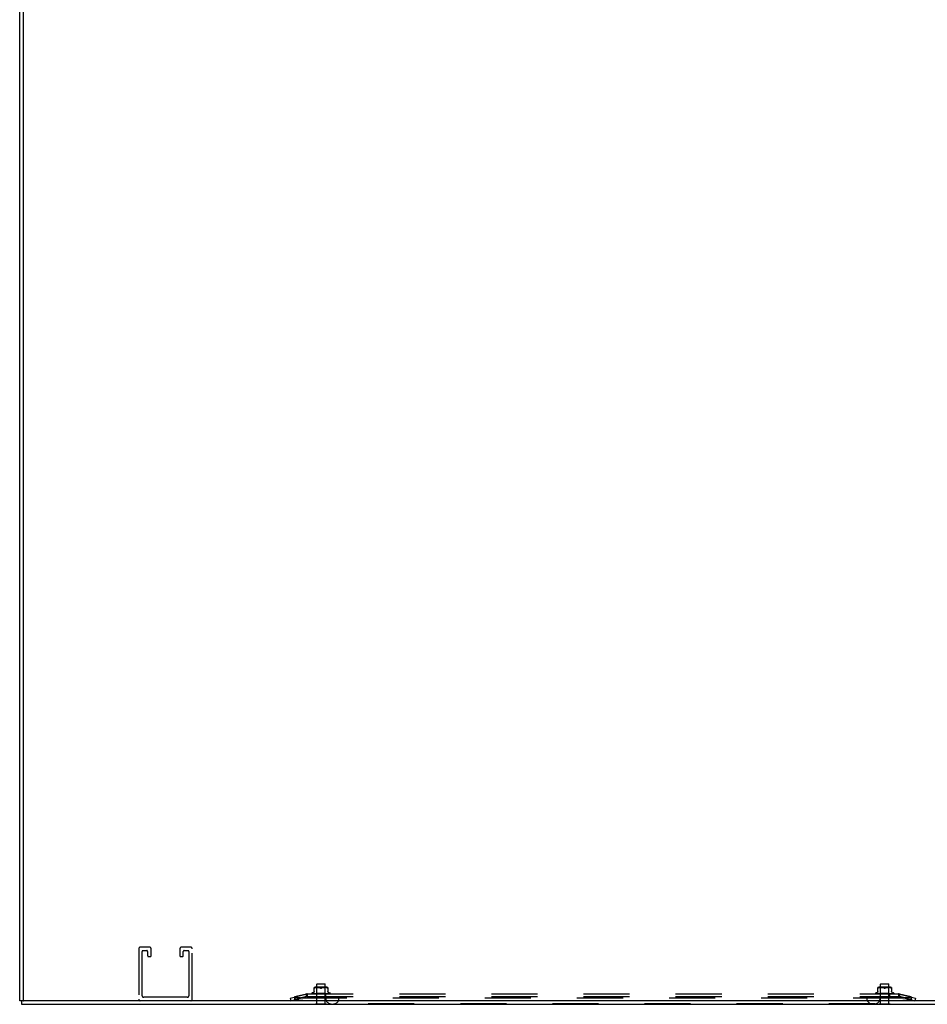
# Model space of a CAD drawing. Header units: inches. Extents: x 0 to 254, y 0 to 165.
# Tile 66 of 78: x 179 to 206, y 44 to 74. Entities that reach past the tile are written whole.
import ezdxf

# ---------------------------------------------------------------- set-up
doc = ezdxf.new("R2010")
doc.units = ezdxf.units.IN
doc.header["$LTSCALE"] = 13.988161
doc.header["$MEASUREMENT"] = 0
doc.linetypes.add('HIDDEN', pattern=[0.2, 0.1, -0.1])
doc.layers.get('0').update_dxf_attribs({"linetype": 'CONTINUOUS'})
doc.layers.add('DEFAULT_2', color=8, linetype='HIDDEN')

msp = doc.modelspace()

# ---------------------------------------------------------------- linework, layer by layer
at = {"color": 3, "linetype": 'Continuous'}
for p, q in [((178.535, 43.858), (178.535, 122.39)), ((178.639, 122.375), (178.639, 43.873)), ((178.587, 43.754), (249.349, 43.754)), ((249.282, 43.858), (178.654, 43.858))]:
    msp.add_line(p, q, dxfattribs=at)
at = {"color": 7, "linetype": 'Continuous'}
for p, q in [((178.639, 43.858), (178.535, 43.858)), ((178.587, 43.858), (178.587, 43.754)), ((178.642, 43.858), (178.654, 43.858)), ((179.367, 43.75), (179.367, 43.754)), ((179.367, 43.75), (179.704, 43.75)), ((179.704, 43.75), (179.704, 43.754)), ((187.521, 43.75), (187.521, 43.754)), ((187.521, 43.75), (187.858, 43.75)), ((187.858, 43.75), (187.858, 43.754)), ((204.646, 43.75), (204.646, 43.754)), ((204.646, 43.75), (204.983, 43.75)), ((204.983, 43.75), (204.983, 43.754))]:
    msp.add_line(p, q, dxfattribs=at)
at = {"color": 3, "linetype": 'Continuous'}
msp.add_arc((178.654, 43.873), 0.015, 180, 270, dxfattribs=at)
at = {"layer": 'DEFAULT_2', "color": 8, "linetype": 'HIDDEN'}
for p, q in [((182.481, 45.483), (182.198, 45.483)), ((183.731, 45.483), (183.448, 45.483)), ((182.152, 45.437), (182.152, 43.904)), ((182.256, 44.008), (182.256, 45.356)), ((182.279, 45.379), (182.4, 45.379)), ((182.423, 45.356), (182.423, 45.225)), ((182.446, 45.202), (182.504, 45.202)), ((182.527, 45.225), (182.527, 45.437)), ((183.402, 45.437), (183.402, 45.225)), ((183.425, 45.202), (183.483, 45.202)), ((183.506, 45.225), (183.506, 45.356)), ((183.529, 45.379), (183.65, 45.379)), ((183.673, 45.356), (183.673, 44.008)), ((183.777, 43.904), (183.777, 45.437)), ((187.481, 44.13), (187.481, 44.259)), ((187.513, 44.25), (187.504, 44.247)), ((187.869, 44.265), (187.51, 44.265)), ((187.522, 44.253), (187.513, 44.25)), ((187.532, 44.255), (187.522, 44.253)), ((187.541, 44.256), (187.532, 44.255)), ((187.551, 44.257), (187.541, 44.256)), ((187.564, 44.245), (187.544, 44.265)), ((187.56, 44.258), (187.551, 44.257)), ((187.568, 44.259), (187.559, 44.258)), ((187.575, 44.375), (187.565, 44.365)), ((187.813, 44.365), (187.565, 44.365)), ((187.565, 43.768), (187.565, 44.365)), ((187.577, 44.259), (187.568, 44.259)), ((187.575, 44.375), (187.803, 44.375)), ((187.585, 44.259), (187.576, 44.259)), ((187.593, 44.259), (187.585, 44.259)), ((187.602, 44.259), (187.593, 44.259)), ((187.611, 44.258), (187.602, 44.259)), ((187.62, 44.257), (187.611, 44.258)), ((187.629, 44.256), (187.62, 44.257)), ((187.639, 44.255), (187.629, 44.256)), ((187.648, 44.253), (187.638, 44.255)), ((187.657, 44.25), (187.648, 44.253)), ((187.721, 44.25), (187.712, 44.247)), ((187.731, 44.253), (187.721, 44.25)), ((187.74, 44.255), (187.731, 44.253)), ((187.749, 44.256), (187.74, 44.255)), ((187.759, 44.257), (187.749, 44.256)), ((187.768, 44.258), (187.759, 44.257)), ((187.777, 44.259), (187.768, 44.258)), ((187.785, 44.259), (187.777, 44.259)), ((187.794, 44.259), (187.785, 44.259)), ((187.802, 44.259), (187.794, 44.259)), ((187.81, 44.259), (187.802, 44.259)), ((187.803, 44.375), (187.813, 44.365)), ((187.819, 44.258), (187.81, 44.259)), ((187.813, 43.768), (187.813, 44.365)), ((187.814, 44.245), (187.834, 44.265)), ((187.828, 44.257), (187.819, 44.258)), ((187.837, 44.256), (187.828, 44.257)), ((187.847, 44.255), (187.837, 44.256)), ((187.856, 44.253), (187.847, 44.255)), ((187.866, 44.25), (187.856, 44.253)), ((187.875, 44.247), (187.866, 44.25)), ((187.898, 44.259), (187.898, 44.13)), ((204.606, 44.13), (204.606, 44.259)), ((204.638, 44.25), (204.629, 44.247)), ((204.994, 44.265), (204.635, 44.265)), ((204.647, 44.253), (204.638, 44.25)), ((204.657, 44.255), (204.647, 44.253)), ((204.666, 44.256), (204.657, 44.255)), ((204.676, 44.257), (204.666, 44.256)), ((204.689, 44.245), (204.669, 44.265)), ((204.685, 44.258), (204.676, 44.257)), ((204.693, 44.259), (204.684, 44.258)), ((204.7, 44.375), (204.69, 44.365)), ((204.938, 44.365), (204.69, 44.365)), ((204.69, 43.768), (204.69, 44.365)), ((204.702, 44.259), (204.693, 44.259)), ((204.7, 44.375), (204.928, 44.375)), ((204.71, 44.259), (204.701, 44.259)), ((204.718, 44.259), (204.71, 44.259)), ((204.727, 44.259), (204.718, 44.259)), ((204.736, 44.258), (204.727, 44.259)), ((204.745, 44.257), (204.736, 44.258)), ((204.754, 44.256), (204.745, 44.257)), ((204.764, 44.255), (204.754, 44.256)), ((204.773, 44.253), (204.763, 44.255)), ((204.782, 44.25), (204.773, 44.253)), ((204.846, 44.25), (204.837, 44.247)), ((204.856, 44.253), (204.846, 44.25)), ((204.865, 44.255), (204.856, 44.253)), ((204.874, 44.256), (204.865, 44.255)), ((204.884, 44.257), (204.874, 44.256)), ((204.893, 44.258), (204.884, 44.257)), ((204.902, 44.259), (204.893, 44.258)), ((204.91, 44.259), (204.902, 44.259)), ((204.919, 44.259), (204.91, 44.259)), ((204.927, 44.259), (204.919, 44.259)), ((204.935, 44.259), (204.927, 44.259)), ((204.928, 44.375), (204.938, 44.365)), ((204.944, 44.258), (204.935, 44.259)), ((204.938, 43.768), (204.938, 44.365)), ((204.939, 44.245), (204.959, 44.265)), ((204.953, 44.257), (204.944, 44.258)), ((204.962, 44.256), (204.953, 44.257)), ((204.972, 44.255), (204.962, 44.256)), ((204.981, 44.253), (204.972, 44.255)), ((204.991, 44.25), (204.981, 44.253)), ((205, 44.247), (204.991, 44.25)), ((205.023, 44.259), (205.023, 44.13)), ((183.627, 43.962), (182.302, 43.962)), ((186.752, 43.934), (187.232, 44.058)), ((186.771, 43.858), (187.252, 43.982)), ((187.244, 44.06), (186.884, 43.973)), ((187.244, 43.984), (186.884, 43.897)), ((186.884, 43.973), (186.884, 43.897)), ((186.884, 43.968), (186.904, 43.892)), ((187.232, 44.058), (187.252, 43.982)), ((187.272, 44.065), (187.244, 44.06)), ((187.244, 44.06), (187.244, 43.984)), ((187.272, 43.989), (187.244, 43.984)), ((187.272, 44.065), (187.252, 44.058)), ((187.252, 44.058), (187.252, 43.982)), ((187.272, 43.989), (187.252, 43.982)), ((187.272, 44.065), (187.272, 43.985)), ((187.272, 44.063), (205.232, 44.063)), ((187.272, 43.985), (205.232, 43.985)), ((187.408, 44.079), (187.408, 44.078)), ((187.413, 44.067), (187.413, 44.067)), ((187.461, 44.11), (187.419, 44.095)), ((187.548, 44.063), (187.421, 44.065)), ((187.435, 44.065), (187.434, 44.065)), ((187.556, 44.063), (187.435, 44.065)), ((187.437, 44.065), (187.437, 44.065)), ((187.556, 44.063), (187.437, 44.065)), ((187.458, 44.065), (187.458, 44.065)), ((187.458, 44.065), (187.463, 44.064)), ((187.568, 44.063), (187.458, 44.065)), ((187.458, 44.065), (187.458, 44.065)), ((187.462, 44.065), (187.461, 44.065)), ((187.569, 44.063), (187.462, 44.065)), ((187.49, 44.065), (187.49, 44.065)), ((187.585, 44.063), (187.49, 44.065)), ((187.586, 44.063), (187.494, 44.065)), ((187.504, 44.247), (187.495, 44.244)), ((187.5, 44.064), (187.508, 44.063)), ((187.508, 44.063), (187.514, 44.063)), ((187.529, 44.065), (187.541, 44.064)), ((187.606, 44.063), (187.529, 44.065)), ((187.529, 44.065), (187.529, 44.065)), ((187.606, 44.063), (187.534, 44.065)), ((187.541, 44.064), (187.553, 44.063)), ((187.545, 44.063), (187.546, 44.063)), ((187.546, 44.063), (187.564, 44.082)), ((187.546, 44.063), (187.548, 44.063)), ((187.548, 44.063), (187.548, 44.063)), ((187.548, 44.063), (187.548, 44.063)), ((187.549, 44.063), (187.549, 43.985)), ((187.552, 44.063), (187.556, 44.063)), ((187.553, 44.063), (187.556, 44.063)), ((187.556, 44.063), (187.556, 44.063)), ((187.559, 44.063), (187.556, 44.063)), ((187.556, 44.063), (187.556, 44.063)), ((187.563, 44.063), (187.568, 44.063)), ((187.689, 44.245), (187.564, 44.245)), ((187.564, 44.082), (187.564, 44.245)), ((187.814, 44.082), (187.564, 44.082)), ((187.568, 44.063), (187.569, 44.063)), ((187.569, 44.063), (187.568, 44.063)), ((187.573, 44.063), (187.569, 44.063)), ((187.63, 44.063), (187.573, 44.065)), ((187.573, 44.065), (187.574, 44.065)), ((187.574, 44.065), (187.603, 44.063)), ((187.63, 44.063), (187.579, 44.065)), ((187.579, 44.063), (187.585, 44.063)), ((187.585, 44.063), (187.586, 44.063)), ((187.586, 44.063), (187.585, 44.063)), ((187.591, 44.063), (187.586, 44.063)), ((187.598, 44.063), (187.606, 44.063)), ((187.613, 44.063), (187.606, 44.063)), ((187.606, 44.063), (187.606, 44.063)), ((187.606, 44.063), (187.606, 44.063)), ((187.621, 44.063), (187.629, 44.063)), ((187.655, 44.063), (187.622, 44.065)), ((187.622, 44.065), (187.622, 44.065)), ((187.622, 44.065), (187.652, 44.063)), ((187.656, 44.063), (187.628, 44.065)), ((187.63, 44.063), (187.629, 44.063)), ((187.638, 44.063), (187.63, 44.063)), ((187.63, 44.063), (187.63, 44.063)), ((187.646, 44.063), (187.655, 44.063)), ((187.656, 44.063), (187.655, 44.063)), ((187.655, 44.063), (187.656, 44.063)), ((187.664, 44.063), (187.656, 44.063)), ((187.675, 44.244), (187.666, 44.247)), ((187.673, 44.063), (187.682, 44.063)), ((187.684, 44.063), (187.683, 44.064)), ((187.692, 44.063), (187.683, 44.063)), ((187.684, 44.063), (187.684, 44.063)), ((187.684, 44.063), (187.684, 44.063)), ((187.686, 44.063), (187.685, 44.063)), ((187.814, 44.245), (187.689, 44.245)), ((187.731, 44.065), (187.701, 44.063)), ((187.704, 44.244), (187.712, 44.247)), ((187.724, 44.065), (187.709, 44.063)), ((187.719, 44.063), (187.71, 44.063)), ((187.728, 44.063), (187.736, 44.063)), ((187.775, 44.065), (187.736, 44.063)), ((187.781, 44.065), (187.736, 44.063)), ((187.736, 44.063), (187.736, 44.063)), ((187.745, 44.063), (187.736, 44.063)), ((187.736, 44.063), (187.736, 44.063)), ((187.781, 44.065), (187.751, 44.063)), ((187.753, 44.063), (187.761, 44.063)), ((187.823, 44.065), (187.761, 44.063)), ((187.828, 44.065), (187.761, 44.063)), ((187.769, 44.063), (187.761, 44.063)), ((187.761, 44.063), (187.761, 44.063)), ((187.761, 44.063), (187.761, 44.063)), ((187.761, 44.063), (187.761, 44.063)), ((187.777, 44.063), (187.783, 44.063)), ((187.781, 44.065), (187.781, 44.065)), ((187.865, 44.065), (187.783, 44.063)), ((187.87, 44.065), (187.783, 44.063)), ((187.79, 44.063), (187.783, 44.063)), ((187.783, 44.063), (187.783, 44.063)), ((187.783, 44.063), (187.783, 44.063)), ((187.797, 44.063), (187.802, 44.063)), ((187.8, 44.063), (187.811, 44.064)), ((187.902, 44.065), (187.802, 44.063)), ((187.905, 44.065), (187.802, 44.063)), ((187.808, 44.063), (187.802, 44.063)), ((187.802, 44.063), (187.802, 44.063)), ((187.802, 44.063), (187.802, 44.063)), ((187.811, 44.064), (187.828, 44.065)), ((187.813, 44.063), (187.817, 44.063)), ((187.814, 44.082), (187.814, 44.245)), ((187.833, 44.063), (187.814, 44.082)), ((187.93, 44.065), (187.817, 44.063)), ((187.933, 44.065), (187.817, 44.063)), ((187.821, 44.063), (187.817, 44.063)), ((187.817, 44.063), (187.817, 44.063)), ((187.817, 44.063), (187.817, 44.063)), ((187.825, 44.063), (187.827, 44.063)), ((187.95, 44.065), (187.827, 44.063)), ((187.952, 44.065), (187.827, 44.063)), ((187.827, 44.063), (187.827, 44.063)), ((187.83, 44.063), (187.827, 44.063)), ((187.827, 44.063), (187.827, 44.063)), ((187.828, 44.065), (187.828, 44.065)), ((187.83, 44.063), (187.83, 43.985)), ((187.961, 44.065), (187.832, 44.063)), ((187.832, 44.063), (187.832, 44.063)), ((187.832, 44.063), (187.832, 44.063)), ((187.833, 43.985), (187.833, 43.925)), ((187.844, 44.063), (187.851, 44.063)), ((187.851, 44.063), (187.859, 44.064)), ((187.859, 44.064), (187.87, 44.065)), ((187.87, 44.065), (187.87, 44.065)), ((187.875, 44.247), (187.883, 44.244)), ((187.883, 44.244), (187.886, 44.242)), ((187.892, 44.064), (187.899, 44.064)), ((187.896, 44.241), (187.897, 44.241)), ((187.899, 44.064), (187.905, 44.065)), ((187.901, 44.065), (187.902, 44.065)), ((187.905, 44.065), (187.905, 44.065)), ((187.917, 44.11), (187.96, 44.095)), ((187.933, 44.065), (187.933, 44.065)), ((187.97, 44.079), (187.97, 44.078)), ((188.233, 43.985), (188.233, 43.925)), ((204.271, 43.985), (204.271, 43.925)), ((204.533, 44.079), (204.533, 44.078)), ((204.538, 44.067), (204.538, 44.067)), ((204.586, 44.11), (204.544, 44.095)), ((204.673, 44.063), (204.546, 44.065)), ((204.56, 44.065), (204.559, 44.065)), ((204.681, 44.063), (204.56, 44.065)), ((204.681, 44.063), (204.562, 44.065)), ((204.562, 44.065), (204.562, 44.065)), ((204.693, 44.063), (204.583, 44.065)), ((204.583, 44.065), (204.583, 44.065)), ((204.583, 44.065), (204.583, 44.065)), ((204.583, 44.065), (204.588, 44.064)), ((204.587, 44.065), (204.586, 44.065)), ((204.694, 44.063), (204.587, 44.065)), ((204.71, 44.063), (204.615, 44.065)), ((204.615, 44.065), (204.615, 44.065)), ((204.711, 44.063), (204.619, 44.065)), ((204.629, 44.247), (204.62, 44.244)), ((204.625, 44.064), (204.633, 44.063)), ((204.633, 44.063), (204.639, 44.063)), ((204.731, 44.063), (204.654, 44.065)), ((204.654, 44.065), (204.654, 44.065)), ((204.731, 44.063), (204.659, 44.065)), ((204.67, 44.064), (204.681, 44.063)), ((204.67, 44.063), (204.671, 44.063)), ((204.671, 44.063), (204.689, 44.082)), ((204.671, 44.063), (204.673, 44.063)), ((204.671, 43.985), (204.671, 43.925)), ((204.673, 44.063), (204.673, 44.063)), ((204.673, 44.063), (204.673, 44.063)), ((204.674, 44.063), (204.674, 43.985)), ((204.677, 44.063), (204.681, 44.063)), ((204.681, 44.063), (204.681, 44.063)), ((204.681, 44.063), (204.681, 44.063)), ((204.684, 44.063), (204.681, 44.063)), ((204.688, 44.063), (204.693, 44.063)), ((204.939, 44.245), (204.689, 44.245)), ((204.689, 44.082), (204.689, 44.245)), ((204.939, 44.082), (204.689, 44.082)), ((204.694, 44.063), (204.693, 44.063)), ((204.693, 44.063), (204.694, 44.063)), ((204.698, 44.063), (204.694, 44.063)), ((204.755, 44.063), (204.698, 44.065)), ((204.698, 44.065), (204.699, 44.065)), ((204.699, 44.065), (204.728, 44.063)), ((204.755, 44.063), (204.704, 44.065)), ((204.704, 44.063), (204.71, 44.063)), ((204.711, 44.063), (204.71, 44.063)), ((204.71, 44.063), (204.711, 44.063)), ((204.716, 44.063), (204.711, 44.063)), ((204.723, 44.063), (204.731, 44.063)), ((204.731, 44.063), (204.731, 44.063)), ((204.731, 44.063), (204.731, 44.063)), ((204.738, 44.063), (204.731, 44.063)), ((204.746, 44.063), (204.754, 44.063)), ((204.78, 44.063), (204.747, 44.065)), ((204.747, 44.065), (204.747, 44.065)), ((204.747, 44.065), (204.777, 44.063)), ((204.781, 44.063), (204.753, 44.065)), ((204.755, 44.063), (204.754, 44.063)), ((204.755, 44.063), (204.755, 44.063)), ((204.763, 44.063), (204.755, 44.063)), ((204.771, 44.063), (204.78, 44.063)), ((204.781, 44.063), (204.78, 44.063)), ((204.78, 44.063), (204.781, 44.063)), ((204.789, 44.063), (204.781, 44.063)), ((204.8, 44.244), (204.791, 44.247)), ((204.798, 44.063), (204.807, 44.063)), ((204.809, 44.063), (204.808, 44.064)), ((204.817, 44.063), (204.808, 44.063)), ((204.809, 44.063), (204.809, 44.063)), ((204.809, 44.063), (204.809, 44.063)), ((204.811, 44.063), (204.81, 44.063)), ((204.856, 44.065), (204.826, 44.063)), ((204.829, 44.244), (204.837, 44.247)), ((204.849, 44.065), (204.834, 44.063)), ((204.844, 44.063), (204.835, 44.063)), ((204.853, 44.063), (204.861, 44.063)), ((204.9, 44.065), (204.861, 44.063)), ((204.906, 44.065), (204.861, 44.063)), ((204.861, 44.063), (204.861, 44.063)), ((204.861, 44.063), (204.861, 44.063)), ((204.87, 44.063), (204.861, 44.063)), ((204.906, 44.065), (204.876, 44.063)), ((204.878, 44.063), (204.886, 44.063)), ((204.948, 44.065), (204.886, 44.063)), ((204.953, 44.065), (204.886, 44.063)), ((204.886, 44.063), (204.886, 44.063)), ((204.886, 44.063), (204.886, 44.063)), ((204.886, 44.063), (204.886, 44.063)), ((204.894, 44.063), (204.886, 44.063)), ((204.902, 44.063), (204.908, 44.063)), ((204.906, 44.065), (204.906, 44.065)), ((204.99, 44.065), (204.908, 44.063)), ((204.995, 44.065), (204.908, 44.063)), ((204.908, 44.063), (204.908, 44.063)), ((204.908, 44.063), (204.908, 44.063)), ((204.915, 44.063), (204.908, 44.063)), ((204.922, 44.063), (204.927, 44.063)), ((204.925, 44.063), (204.936, 44.064)), ((205.027, 44.065), (204.927, 44.063)), ((205.03, 44.065), (204.927, 44.063)), ((204.927, 44.063), (204.927, 44.063)), ((204.927, 44.063), (204.927, 44.063)), ((204.933, 44.063), (204.927, 44.063)), ((204.936, 44.064), (204.953, 44.065)), ((204.938, 44.063), (204.942, 44.063)), ((204.939, 44.082), (204.939, 44.245)), ((204.958, 44.063), (204.939, 44.082)), ((205.055, 44.065), (204.942, 44.063)), ((205.058, 44.065), (204.942, 44.063)), ((204.942, 44.063), (204.942, 44.063)), ((204.942, 44.063), (204.942, 44.063)), ((204.946, 44.063), (204.942, 44.063)), ((204.95, 44.063), (204.952, 44.063)), ((205.075, 44.065), (204.952, 44.063)), ((205.077, 44.065), (204.952, 44.063)), ((204.952, 44.063), (204.952, 44.063)), ((204.955, 44.063), (204.952, 44.063)), ((204.952, 44.063), (204.952, 44.063)), ((204.953, 44.065), (204.953, 44.065)), ((204.955, 44.063), (204.955, 43.985)), ((205.086, 44.065), (204.957, 44.063)), ((204.957, 44.063), (204.957, 44.063)), ((204.957, 44.063), (204.957, 44.063)), ((204.969, 44.063), (204.976, 44.063)), ((204.976, 44.063), (204.984, 44.064)), ((204.984, 44.064), (204.995, 44.065)), ((204.995, 44.065), (204.995, 44.065)), ((205, 44.247), (205.008, 44.244)), ((205.017, 44.064), (205.024, 44.064)), ((205.024, 44.064), (205.03, 44.065)), ((205.026, 44.065), (205.027, 44.065)), ((205.03, 44.065), (205.03, 44.065)), ((205.042, 44.11), (205.085, 44.095)), ((205.058, 44.065), (205.058, 44.065)), ((205.095, 44.079), (205.095, 44.078)), ((205.26, 44.06), (205.232, 44.065)), ((205.252, 44.058), (205.232, 44.065)), ((205.232, 44.065), (205.232, 43.985)), ((205.26, 43.984), (205.232, 43.989)), ((205.252, 43.982), (205.232, 43.989)), ((205.252, 44.058), (205.252, 43.982)), ((205.271, 44.058), (205.252, 43.982)), ((205.252, 43.982), (205.732, 43.858)), ((205.619, 43.973), (205.26, 44.06)), ((205.26, 44.06), (205.26, 43.984)), ((205.619, 43.897), (205.26, 43.984)), ((205.271, 44.058), (205.752, 43.934)), ((205.619, 43.968), (205.6, 43.892)), ((205.619, 43.973), (205.619, 43.897)), ((186.752, 43.934), (186.771, 43.858)), ((205.256, 43.934), (187.247, 43.934)), ((205.256, 43.858), (187.247, 43.858)), ((187.521, 43.768), (187.858, 43.768)), ((187.521, 43.754), (187.521, 43.768)), ((187.858, 43.754), (187.858, 43.768)), ((204.511, 43.765), (187.993, 43.765)), ((204.646, 43.768), (204.983, 43.768)), ((204.646, 43.754), (204.646, 43.768)), ((204.983, 43.754), (204.983, 43.768)), ((205.752, 43.934), (205.732, 43.858))]:
    msp.add_line(p, q, dxfattribs=at)
for points in [[(187.657, 44.25), (187.666, 44.247), (187.675, 44.244)], [(204.782, 44.25), (204.791, 44.247), (204.8, 44.244)], [(187.247, 43.934), (187.229, 43.934), (187.21, 43.934), (187.192, 43.934), (187.174, 43.935), (187.155, 43.936), (187.137, 43.937), (187.119, 43.938), (187.102, 43.939), (187.084, 43.94), (187.067, 43.942), (187.05, 43.944), (187.033, 43.946), (187.016, 43.948), (187, 43.95), (186.984, 43.952), (186.969, 43.955), (186.953, 43.957), (186.939, 43.96), (186.924, 43.963), (186.91, 43.966), (186.897, 43.969), (186.884, 43.973)], [(187.272, 44.063), (187.268, 44.062), (187.265, 44.062), (187.262, 44.061), (187.258, 44.06), (187.255, 44.059), (187.252, 44.058)], [(187.272, 43.985), (187.268, 43.984), (187.265, 43.984), (187.262, 43.984), (187.258, 43.983), (187.255, 43.983), (187.252, 43.982)], [(187.412, 44.067), (187.413, 44.066), (187.414, 44.065), (187.415, 44.065), (187.417, 44.064), (187.418, 44.063), (187.419, 44.063), (187.421, 44.063)], [(187.413, 44.067), (187.413, 44.066), (187.413, 44.066), (187.413, 44.066), (187.413, 44.066), (187.414, 44.066), (187.414, 44.066), (187.414, 44.065), (187.414, 44.065), (187.414, 44.065), (187.415, 44.065), (187.415, 44.065), (187.415, 44.065), (187.415, 44.064), (187.416, 44.064), (187.416, 44.064), (187.416, 44.064), (187.417, 44.064), (187.417, 44.064), (187.417, 44.063), (187.418, 44.063), (187.418, 44.063), (187.418, 44.063), (187.419, 44.063), (187.419, 44.063), (187.419, 44.063)], [(187.413, 44.067), (187.413, 44.067), (187.413, 44.067)], [(187.546, 44.063), (187.417, 44.065), (187.416, 44.065), (187.416, 44.065), (187.415, 44.065), (187.415, 44.065), (187.415, 44.065), (187.414, 44.066), (187.414, 44.066), (187.414, 44.066), (187.414, 44.066), (187.413, 44.066), (187.413, 44.066), (187.413, 44.067), (187.413, 44.067), (187.413, 44.067), (187.413, 44.067), (187.413, 44.067)], [(187.419, 44.065), (187.42, 44.065), (187.422, 44.065), (187.424, 44.064), (187.426, 44.064), (187.427, 44.063), (187.429, 44.063), (187.431, 44.063)], [(187.421, 44.065), (187.42, 44.065), (187.42, 44.065), (187.419, 44.065), (187.419, 44.065)], [(187.42, 44.066), (187.42, 44.066), (187.42, 44.066), (187.42, 44.066), (187.421, 44.065), (187.421, 44.065)], [(187.422, 44.065), (187.422, 44.065), (187.421, 44.065), (187.421, 44.065), (187.42, 44.065), (187.42, 44.066), (187.42, 44.066)], [(187.421, 44.065), (187.422, 44.065), (187.422, 44.064), (187.423, 44.064), (187.424, 44.064), (187.424, 44.063), (187.425, 44.063), (187.426, 44.063), (187.426, 44.063)], [(187.434, 44.065), (187.436, 44.065), (187.438, 44.064), (187.441, 44.064), (187.443, 44.064), (187.446, 44.063), (187.449, 44.063), (187.45, 44.063)], [(187.437, 44.065), (187.437, 44.065), (187.436, 44.065), (187.437, 44.065), (187.437, 44.065), (187.437, 44.065), (187.437, 44.065), (187.439, 44.064)], [(187.439, 44.064), (187.439, 44.064), (187.44, 44.064), (187.44, 44.063), (187.441, 44.063), (187.442, 44.063), (187.443, 44.063)], [(187.461, 44.065), (187.462, 44.065), (187.462, 44.065), (187.462, 44.065), (187.462, 44.065), (187.463, 44.065), (187.464, 44.064), (187.464, 44.064), (187.465, 44.064), (187.466, 44.063), (187.467, 44.063), (187.468, 44.063), (187.468, 44.063)], [(187.481, 44.138), (187.481, 44.134), (187.48, 44.13), (187.479, 44.127), (187.477, 44.123), (187.475, 44.12), (187.473, 44.117), (187.47, 44.115), (187.467, 44.113), (187.464, 44.111), (187.462, 44.11)], [(187.463, 44.064), (187.467, 44.064), (187.47, 44.064), (187.473, 44.063), (187.476, 44.063), (187.478, 44.063)], [(187.482, 44.241), (187.482, 44.241), (187.481, 44.242), (187.481, 44.244)], [(187.482, 44.241), (187.484, 44.24), (187.485, 44.24), (187.486, 44.24), (187.488, 44.241)], [(187.495, 44.244), (187.493, 44.242), (187.49, 44.241), (187.488, 44.241)], [(187.49, 44.065), (187.493, 44.065), (187.5, 44.064)], [(187.494, 44.065), (187.494, 44.065), (187.495, 44.065), (187.495, 44.065), (187.495, 44.065), (187.496, 44.065), (187.497, 44.064), (187.497, 44.064), (187.499, 44.063)], [(187.499, 44.063), (187.5, 44.063), (187.5, 44.063), (187.501, 44.063)], [(187.534, 44.065), (187.534, 44.065), (187.535, 44.065), (187.535, 44.065), (187.536, 44.065), (187.537, 44.064), (187.537, 44.064)], [(187.537, 44.064), (187.539, 44.063), (187.54, 44.063), (187.541, 44.063), (187.541, 44.063)], [(187.545, 44.063), (187.545, 44.063), (187.545, 44.063), (187.546, 44.063), (187.546, 44.063)], [(187.547, 44.063), (187.547, 44.063), (187.548, 44.063), (187.548, 44.063), (187.548, 44.063), (187.548, 44.063), (187.548, 44.063)], [(187.55, 44.063), (187.549, 44.063), (187.549, 44.063), (187.549, 44.063), (187.548, 44.063)], [(187.548, 44.063), (187.548, 44.063), (187.549, 44.063), (187.549, 44.063), (187.549, 44.063), (187.548, 44.063)], [(187.554, 44.063), (187.555, 44.063), (187.555, 44.063), (187.555, 44.063), (187.556, 44.063), (187.556, 44.063), (187.556, 44.063)], [(187.557, 44.063), (187.557, 44.063), (187.557, 44.063), (187.557, 44.063), (187.556, 44.063), (187.556, 44.063)], [(187.566, 44.063), (187.567, 44.063), (187.567, 44.063), (187.568, 44.063), (187.568, 44.063), (187.568, 44.063), (187.568, 44.063)], [(187.57, 44.063), (187.57, 44.063), (187.57, 44.063), (187.569, 44.063), (187.569, 44.063), (187.569, 44.063)], [(187.579, 44.065), (187.579, 44.065), (187.58, 44.065), (187.58, 44.065), (187.581, 44.065), (187.582, 44.064), (187.583, 44.064), (187.583, 44.064)], [(187.583, 44.064), (187.585, 44.063), (187.585, 44.063), (187.586, 44.063)], [(187.583, 44.063), (187.583, 44.063), (187.584, 44.063), (187.584, 44.063), (187.585, 44.063), (187.585, 44.063), (187.585, 44.063)], [(187.587, 44.063), (187.587, 44.063), (187.587, 44.063), (187.586, 44.063), (187.586, 44.063), (187.586, 44.063)], [(187.603, 44.063), (187.603, 44.063), (187.604, 44.063), (187.605, 44.063), (187.605, 44.063), (187.606, 44.063), (187.606, 44.063)], [(187.608, 44.063), (187.608, 44.063), (187.608, 44.063), (187.607, 44.063), (187.607, 44.063), (187.606, 44.063)], [(187.626, 44.063), (187.627, 44.063), (187.628, 44.063), (187.628, 44.063), (187.629, 44.063), (187.629, 44.063), (187.63, 44.063)], [(187.628, 44.065), (187.629, 44.065), (187.629, 44.065), (187.63, 44.065), (187.631, 44.065), (187.631, 44.064), (187.632, 44.064), (187.632, 44.064), (187.633, 44.064), (187.634, 44.063)], [(187.632, 44.063), (187.632, 44.063), (187.632, 44.063), (187.631, 44.063), (187.631, 44.063), (187.63, 44.063)], [(187.634, 44.063), (187.634, 44.063), (187.635, 44.063)], [(187.652, 44.063), (187.653, 44.063), (187.653, 44.063), (187.654, 44.063), (187.654, 44.063), (187.655, 44.063), (187.655, 44.063)], [(187.658, 44.063), (187.658, 44.063), (187.657, 44.063), (187.657, 44.063), (187.656, 44.063), (187.656, 44.063)], [(187.68, 44.242), (187.678, 44.242), (187.676, 44.243), (187.675, 44.244)], [(187.675, 44.244), (187.677, 44.243), (187.679, 44.242), (187.682, 44.241), (187.684, 44.241), (187.687, 44.24), (187.689, 44.24)], [(187.683, 44.064), (187.683, 44.064), (187.682, 44.065), (187.682, 44.065), (187.681, 44.065), (187.681, 44.065), (187.68, 44.065), (187.679, 44.065), (187.679, 44.065)], [(187.679, 44.063), (187.68, 44.063), (187.68, 44.063), (187.681, 44.063), (187.681, 44.063), (187.682, 44.063), (187.683, 44.063)], [(187.689, 44.24), (187.687, 44.24), (187.685, 44.24), (187.683, 44.241), (187.682, 44.241)], [(187.685, 44.063), (187.685, 44.063), (187.685, 44.063), (187.684, 44.063), (187.683, 44.063), (187.683, 44.063), (187.682, 44.063)], [(187.685, 44.063), (187.685, 44.063), (187.684, 44.063), (187.684, 44.063), (187.684, 44.064), (187.683, 44.064), (187.683, 44.064)], [(187.683, 44.064), (187.683, 44.064), (187.683, 44.064), (187.683, 44.064), (187.683, 44.064), (187.683, 44.064), (187.684, 44.064), (187.684, 44.064), (187.684, 44.064), (187.684, 44.063), (187.684, 44.063), (187.684, 44.063)], [(187.684, 44.063), (187.684, 44.063), (187.684, 44.063), (187.684, 44.063), (187.684, 44.063), (187.685, 44.063), (187.685, 44.063), (187.685, 44.063)], [(187.689, 44.24), (187.692, 44.24), (187.694, 44.241), (187.697, 44.241), (187.699, 44.242), (187.701, 44.243), (187.704, 44.244)], [(187.697, 44.241), (187.695, 44.241), (187.694, 44.241), (187.692, 44.24), (187.691, 44.24), (187.689, 44.24)], [(187.704, 44.244), (187.703, 44.243), (187.701, 44.242), (187.7, 44.242), (187.698, 44.242)], [(187.706, 44.063), (187.707, 44.063), (187.708, 44.063), (187.708, 44.063), (187.709, 44.063)], [(187.713, 44.063), (187.712, 44.063), (187.712, 44.063), (187.711, 44.063), (187.711, 44.063), (187.71, 44.063), (187.709, 44.063)], [(187.709, 44.063), (187.709, 44.063), (187.71, 44.063)], [(187.719, 44.063), (187.719, 44.063), (187.719, 44.063), (187.72, 44.063), (187.72, 44.063), (187.72, 44.064), (187.721, 44.064), (187.721, 44.064), (187.722, 44.064), (187.722, 44.065), (187.723, 44.065), (187.724, 44.065), (187.724, 44.065)], [(187.733, 44.063), (187.734, 44.063), (187.734, 44.063), (187.735, 44.063), (187.735, 44.063), (187.736, 44.063)], [(187.74, 44.063), (187.739, 44.063), (187.738, 44.063), (187.738, 44.063), (187.737, 44.063), (187.736, 44.063), (187.736, 44.063)], [(187.758, 44.063), (187.759, 44.063), (187.759, 44.063), (187.76, 44.063), (187.76, 44.063), (187.76, 44.063), (187.761, 44.063)], [(187.764, 44.063), (187.764, 44.063), (187.763, 44.063), (187.762, 44.063), (187.762, 44.063), (187.761, 44.063), (187.761, 44.063)], [(187.769, 44.063), (187.769, 44.063), (187.769, 44.063), (187.77, 44.063), (187.771, 44.064), (187.771, 44.064), (187.772, 44.064), (187.772, 44.065), (187.773, 44.065), (187.774, 44.065), (187.775, 44.065), (187.775, 44.065)], [(187.781, 44.063), (187.781, 44.063), (187.782, 44.063), (187.782, 44.063), (187.782, 44.063), (187.783, 44.063)], [(187.786, 44.063), (187.786, 44.063), (187.785, 44.063), (187.784, 44.063), (187.784, 44.063), (187.783, 44.063), (187.783, 44.063)], [(187.801, 44.063), (187.801, 44.063), (187.801, 44.063), (187.801, 44.063), (187.801, 44.063), (187.802, 44.063)], [(187.805, 44.063), (187.804, 44.063), (187.804, 44.063), (187.803, 44.063), (187.803, 44.063), (187.802, 44.063), (187.802, 44.063)], [(187.816, 44.063), (187.816, 44.063), (187.816, 44.063), (187.816, 44.063), (187.816, 44.063), (187.817, 44.063)], [(187.816, 44.063), (187.817, 44.063), (187.817, 44.063)], [(187.817, 44.063), (187.819, 44.064), (187.82, 44.064), (187.82, 44.065), (187.821, 44.065), (187.822, 44.065), (187.822, 44.065), (187.823, 44.065), (187.823, 44.065)], [(187.819, 44.063), (187.818, 44.063), (187.818, 44.063), (187.818, 44.063), (187.817, 44.063), (187.817, 44.063), (187.817, 44.063)], [(187.829, 44.063), (187.828, 44.063), (187.828, 44.063), (187.827, 44.063), (187.827, 44.063), (187.827, 44.063), (187.827, 44.063)], [(187.827, 44.063), (187.827, 44.063), (187.827, 44.063), (187.827, 44.063), (187.827, 44.063), (187.827, 44.063)], [(187.833, 44.063), (187.833, 44.063), (187.833, 44.063), (187.832, 44.063), (187.832, 44.063)], [(187.833, 44.063), (187.833, 44.063), (187.833, 44.063), (187.832, 44.063), (187.832, 44.063), (187.832, 44.063), (187.832, 44.063)], [(187.832, 44.063), (187.832, 44.063), (187.832, 44.063), (187.832, 44.063), (187.832, 44.063), (187.832, 44.063), (187.832, 44.063)], [(187.832, 44.063), (187.832, 44.063), (187.832, 44.063), (187.832, 44.063), (187.832, 44.063)], [(187.858, 44.063), (187.859, 44.063), (187.86, 44.063), (187.86, 44.063), (187.862, 44.064)], [(187.862, 44.064), (187.863, 44.064), (187.863, 44.065), (187.864, 44.065), (187.864, 44.065), (187.865, 44.065), (187.865, 44.065), (187.865, 44.065)], [(187.883, 44.063), (187.885, 44.063), (187.892, 44.064)], [(187.89, 44.241), (187.888, 44.241), (187.886, 44.242)], [(187.89, 44.241), (187.892, 44.24), (187.894, 44.24), (187.895, 44.24)], [(187.898, 44.244), (187.897, 44.242), (187.897, 44.241), (187.896, 44.241), (187.895, 44.24)], [(187.895, 44.063), (187.896, 44.063), (187.897, 44.063), (187.897, 44.063), (187.898, 44.064), (187.899, 44.064), (187.9, 44.064), (187.9, 44.065), (187.901, 44.065), (187.901, 44.065), (187.901, 44.065)], [(187.917, 44.11), (187.915, 44.111), (187.912, 44.113), (187.909, 44.115), (187.906, 44.117), (187.903, 44.12), (187.901, 44.123), (187.9, 44.127), (187.899, 44.13), (187.898, 44.134), (187.898, 44.138)], [(187.915, 44.063), (187.917, 44.063), (187.92, 44.063), (187.923, 44.064), (187.926, 44.064), (187.929, 44.064), (187.931, 44.065), (187.933, 44.065)], [(187.924, 44.063), (187.925, 44.063), (187.926, 44.063), (187.927, 44.063), (187.927, 44.064), (187.928, 44.064), (187.929, 44.065)], [(187.929, 44.065), (187.93, 44.065), (187.93, 44.065), (187.93, 44.065), (187.93, 44.065)], [(187.93, 44.065), (187.93, 44.065), (187.931, 44.065), (187.93, 44.065), (187.93, 44.065), (187.93, 44.065)], [(187.939, 44.063), (187.941, 44.063), (187.943, 44.063), (187.945, 44.064), (187.947, 44.064), (187.949, 44.065), (187.951, 44.065), (187.953, 44.065)], [(187.945, 44.063), (187.946, 44.063), (187.946, 44.063), (187.947, 44.063), (187.948, 44.063), (187.948, 44.064), (187.949, 44.064), (187.949, 44.064), (187.95, 44.065), (187.951, 44.065)], [(187.951, 44.065), (187.951, 44.065), (187.951, 44.065), (187.951, 44.065), (187.951, 44.065), (187.951, 44.065), (187.951, 44.065), (187.95, 44.065), (187.95, 44.065)], [(187.951, 44.065), (187.951, 44.065), (187.951, 44.065)], [(187.953, 44.065), (187.953, 44.065), (187.952, 44.065), (187.952, 44.065)], [(187.954, 44.063), (187.955, 44.063), (187.957, 44.063), (187.959, 44.064), (187.96, 44.064), (187.961, 44.065), (187.963, 44.065), (187.964, 44.066)], [(187.957, 44.063), (187.957, 44.063), (187.958, 44.063), (187.959, 44.063), (187.959, 44.063), (187.96, 44.064), (187.96, 44.064), (187.961, 44.064), (187.961, 44.065), (187.962, 44.065), (187.962, 44.065), (187.962, 44.065), (187.963, 44.066)], [(187.959, 44.063), (187.96, 44.063), (187.961, 44.063), (187.961, 44.063)], [(187.963, 44.066), (187.963, 44.066), (187.963, 44.066), (187.963, 44.066), (187.963, 44.066), (187.963, 44.066), (187.962, 44.066), (187.962, 44.065), (187.961, 44.065), (187.961, 44.065), (187.96, 44.065)], [(187.964, 44.066), (187.963, 44.066), (187.963, 44.065), (187.962, 44.065), (187.962, 44.065), (187.961, 44.065)], [(204.537, 44.067), (204.538, 44.066), (204.539, 44.065), (204.54, 44.065), (204.542, 44.064), (204.543, 44.063), (204.544, 44.063), (204.546, 44.063)], [(204.671, 44.063), (204.542, 44.065), (204.541, 44.065), (204.541, 44.065), (204.54, 44.065), (204.54, 44.065), (204.54, 44.065), (204.539, 44.066), (204.539, 44.066), (204.539, 44.066), (204.539, 44.066), (204.538, 44.066), (204.538, 44.066), (204.538, 44.067), (204.538, 44.067), (204.538, 44.067), (204.538, 44.067), (204.538, 44.067)], [(204.538, 44.067), (204.538, 44.067), (204.538, 44.067), (204.538, 44.067), (204.538, 44.066), (204.538, 44.066), (204.538, 44.066), (204.538, 44.066), (204.539, 44.066), (204.539, 44.066), (204.539, 44.065), (204.539, 44.065), (204.539, 44.065), (204.54, 44.065), (204.54, 44.065), (204.54, 44.065), (204.54, 44.064), (204.541, 44.064), (204.541, 44.064), (204.541, 44.064), (204.542, 44.064), (204.542, 44.064), (204.542, 44.063), (204.543, 44.063), (204.543, 44.063), (204.543, 44.063), (204.544, 44.063), (204.544, 44.063), (204.544, 44.063)], [(204.546, 44.065), (204.545, 44.065), (204.545, 44.065), (204.544, 44.065), (204.544, 44.065)], [(204.544, 44.065), (204.545, 44.065), (204.547, 44.065), (204.549, 44.064), (204.551, 44.064), (204.552, 44.063), (204.554, 44.063), (204.556, 44.063)], [(204.547, 44.065), (204.547, 44.065), (204.546, 44.065), (204.546, 44.065), (204.545, 44.065), (204.545, 44.066), (204.545, 44.066)], [(204.545, 44.066), (204.545, 44.066), (204.545, 44.066), (204.545, 44.066), (204.546, 44.065), (204.546, 44.065)], [(204.546, 44.065), (204.547, 44.065), (204.547, 44.064), (204.548, 44.064), (204.549, 44.064), (204.549, 44.063), (204.55, 44.063), (204.551, 44.063), (204.551, 44.063)], [(204.559, 44.065), (204.561, 44.065), (204.563, 44.064), (204.566, 44.064), (204.568, 44.064), (204.571, 44.063), (204.574, 44.063), (204.575, 44.063)], [(204.562, 44.065), (204.562, 44.065), (204.561, 44.065), (204.562, 44.065), (204.562, 44.065), (204.562, 44.065), (204.562, 44.065), (204.564, 44.064)], [(204.564, 44.064), (204.564, 44.064), (204.565, 44.064), (204.565, 44.063), (204.566, 44.063), (204.567, 44.063), (204.568, 44.063)], [(204.586, 44.065), (204.587, 44.065), (204.587, 44.065), (204.587, 44.065), (204.587, 44.065), (204.588, 44.065), (204.589, 44.064), (204.589, 44.064), (204.59, 44.064), (204.591, 44.063), (204.592, 44.063), (204.593, 44.063), (204.593, 44.063)], [(204.606, 44.138), (204.606, 44.134), (204.605, 44.13), (204.604, 44.127), (204.602, 44.123), (204.6, 44.12), (204.598, 44.117), (204.595, 44.115), (204.592, 44.113), (204.589, 44.111), (204.587, 44.11)], [(204.588, 44.064), (204.592, 44.064), (204.595, 44.064), (204.598, 44.063), (204.601, 44.063), (204.603, 44.063)], [(204.609, 44.24), (204.607, 44.241), (204.607, 44.241), (204.606, 44.242), (204.606, 44.244)], [(204.609, 44.24), (204.61, 44.24), (204.611, 44.24), (204.613, 44.241)], [(204.62, 44.244), (204.618, 44.242), (204.615, 44.241), (204.613, 44.241)], [(204.615, 44.065), (204.618, 44.065), (204.625, 44.064)], [(204.619, 44.065), (204.619, 44.065), (204.62, 44.065), (204.62, 44.065), (204.62, 44.065), (204.621, 44.065), (204.622, 44.064), (204.622, 44.064), (204.624, 44.063)], [(204.624, 44.063), (204.625, 44.063), (204.625, 44.063), (204.626, 44.063)], [(204.654, 44.065), (204.657, 44.065), (204.67, 44.064)], [(204.659, 44.065), (204.659, 44.065), (204.66, 44.065), (204.66, 44.065), (204.661, 44.065), (204.662, 44.064), (204.662, 44.064)], [(204.662, 44.064), (204.664, 44.063), (204.665, 44.063), (204.666, 44.063), (204.666, 44.063)], [(204.67, 44.063), (204.67, 44.063), (204.67, 44.063), (204.671, 44.063), (204.671, 44.063)], [(204.672, 44.063), (204.672, 44.063), (204.673, 44.063), (204.673, 44.063), (204.673, 44.063), (204.673, 44.063), (204.673, 44.063)], [(204.675, 44.063), (204.674, 44.063), (204.674, 44.063), (204.674, 44.063), (204.673, 44.063)], [(204.673, 44.063), (204.673, 44.063), (204.674, 44.063), (204.674, 44.063), (204.674, 44.063), (204.673, 44.063)], [(204.679, 44.063), (204.68, 44.063), (204.68, 44.063), (204.68, 44.063), (204.681, 44.063), (204.681, 44.063), (204.681, 44.063)], [(204.682, 44.063), (204.682, 44.063), (204.682, 44.063), (204.682, 44.063), (204.681, 44.063), (204.681, 44.063)], [(204.691, 44.063), (204.692, 44.063), (204.692, 44.063), (204.693, 44.063), (204.693, 44.063), (204.693, 44.063), (204.693, 44.063)], [(204.695, 44.063), (204.695, 44.063), (204.695, 44.063), (204.694, 44.063), (204.694, 44.063), (204.694, 44.063)], [(204.704, 44.065), (204.704, 44.065), (204.705, 44.065), (204.705, 44.065), (204.706, 44.065), (204.707, 44.064), (204.708, 44.064), (204.708, 44.064)], [(204.708, 44.064), (204.71, 44.063), (204.71, 44.063), (204.711, 44.063)], [(204.708, 44.063), (204.708, 44.063), (204.709, 44.063), (204.709, 44.063), (204.71, 44.063), (204.71, 44.063), (204.71, 44.063)], [(204.712, 44.063), (204.712, 44.063), (204.712, 44.063), (204.711, 44.063), (204.711, 44.063), (204.711, 44.063)], [(204.728, 44.063), (204.728, 44.063), (204.729, 44.063), (204.73, 44.063), (204.73, 44.063), (204.731, 44.063), (204.731, 44.063)], [(204.733, 44.063), (204.733, 44.063), (204.733, 44.063), (204.732, 44.063), (204.732, 44.063), (204.731, 44.063)], [(204.751, 44.063), (204.752, 44.063), (204.753, 44.063), (204.753, 44.063), (204.754, 44.063), (204.754, 44.063), (204.755, 44.063)], [(204.753, 44.065), (204.754, 44.065), (204.754, 44.065), (204.755, 44.065), (204.756, 44.065), (204.756, 44.064), (204.757, 44.064), (204.757, 44.064), (204.758, 44.064), (204.759, 44.063)], [(204.757, 44.063), (204.757, 44.063), (204.757, 44.063), (204.756, 44.063), (204.756, 44.063), (204.755, 44.063)], [(204.759, 44.063), (204.759, 44.063), (204.76, 44.063)], [(204.777, 44.063), (204.778, 44.063), (204.778, 44.063), (204.779, 44.063), (204.779, 44.063), (204.78, 44.063), (204.78, 44.063)], [(204.783, 44.063), (204.783, 44.063), (204.782, 44.063), (204.782, 44.063), (204.781, 44.063), (204.781, 44.063)], [(204.805, 44.242), (204.803, 44.242), (204.801, 44.243), (204.8, 44.244)], [(204.8, 44.244), (204.802, 44.243), (204.804, 44.242), (204.807, 44.241), (204.809, 44.241), (204.812, 44.24), (204.814, 44.24)], [(204.808, 44.064), (204.808, 44.064), (204.807, 44.065), (204.807, 44.065), (204.806, 44.065), (204.806, 44.065), (204.805, 44.065), (204.804, 44.065), (204.804, 44.065)], [(204.804, 44.063), (204.805, 44.063), (204.805, 44.063), (204.806, 44.063), (204.806, 44.063), (204.807, 44.063), (204.808, 44.063)], [(204.814, 44.24), (204.812, 44.24), (204.81, 44.24), (204.808, 44.241), (204.807, 44.241)], [(204.81, 44.063), (204.81, 44.063), (204.81, 44.063), (204.809, 44.063), (204.808, 44.063), (204.808, 44.063), (204.807, 44.063)], [(204.81, 44.063), (204.81, 44.063), (204.809, 44.063), (204.809, 44.063), (204.809, 44.064), (204.808, 44.064), (204.808, 44.064)], [(204.808, 44.064), (204.808, 44.064), (204.808, 44.064), (204.808, 44.064), (204.808, 44.064), (204.808, 44.064), (204.809, 44.064), (204.809, 44.064), (204.809, 44.064), (204.809, 44.063), (204.809, 44.063), (204.809, 44.063)], [(204.809, 44.063), (204.809, 44.063), (204.809, 44.063), (204.809, 44.063), (204.809, 44.063), (204.81, 44.063), (204.81, 44.063), (204.81, 44.063)], [(204.814, 44.24), (204.817, 44.24), (204.819, 44.241), (204.822, 44.241), (204.824, 44.242), (204.826, 44.243), (204.829, 44.244)], [(204.822, 44.241), (204.82, 44.241), (204.819, 44.241), (204.817, 44.24), (204.816, 44.24), (204.814, 44.24)], [(204.829, 44.244), (204.828, 44.243), (204.826, 44.242), (204.825, 44.242), (204.823, 44.242)], [(204.831, 44.063), (204.832, 44.063), (204.833, 44.063), (204.833, 44.063), (204.834, 44.063)], [(204.834, 44.063), (204.834, 44.063), (204.835, 44.063)], [(204.838, 44.063), (204.837, 44.063), (204.837, 44.063), (204.836, 44.063), (204.836, 44.063), (204.835, 44.063), (204.834, 44.063)], [(204.844, 44.063), (204.844, 44.063), (204.844, 44.063), (204.845, 44.063), (204.845, 44.063), (204.845, 44.064), (204.846, 44.064), (204.846, 44.064), (204.847, 44.064), (204.847, 44.065), (204.848, 44.065), (204.849, 44.065), (204.849, 44.065)], [(204.858, 44.063), (204.859, 44.063), (204.859, 44.063), (204.86, 44.063), (204.86, 44.063), (204.861, 44.063)], [(204.865, 44.063), (204.864, 44.063), (204.863, 44.063), (204.863, 44.063), (204.862, 44.063), (204.861, 44.063), (204.861, 44.063)], [(204.883, 44.063), (204.884, 44.063), (204.884, 44.063), (204.885, 44.063), (204.885, 44.063), (204.885, 44.063), (204.886, 44.063)], [(204.889, 44.063), (204.889, 44.063), (204.888, 44.063), (204.887, 44.063), (204.887, 44.063), (204.886, 44.063), (204.886, 44.063)], [(204.894, 44.063), (204.894, 44.063), (204.894, 44.063), (204.895, 44.063), (204.896, 44.064), (204.896, 44.064), (204.897, 44.064), (204.897, 44.065), (204.898, 44.065), (204.899, 44.065), (204.9, 44.065), (204.9, 44.065)], [(204.906, 44.063), (204.906, 44.063), (204.907, 44.063), (204.907, 44.063), (204.907, 44.063), (204.908, 44.063)], [(204.911, 44.063), (204.911, 44.063), (204.91, 44.063), (204.909, 44.063), (204.909, 44.063), (204.908, 44.063), (204.908, 44.063)], [(204.926, 44.063), (204.926, 44.063), (204.926, 44.063), (204.926, 44.063), (204.926, 44.063), (204.927, 44.063)], [(204.93, 44.063), (204.929, 44.063), (204.929, 44.063), (204.928, 44.063), (204.928, 44.063), (204.927, 44.063), (204.927, 44.063)], [(204.941, 44.063), (204.941, 44.063), (204.941, 44.063), (204.941, 44.063), (204.941, 44.063), (204.942, 44.063)], [(204.941, 44.063), (204.942, 44.063), (204.942, 44.063)], [(204.942, 44.063), (204.944, 44.064), (204.945, 44.064), (204.945, 44.065), (204.946, 44.065), (204.947, 44.065), (204.947, 44.065), (204.948, 44.065), (204.948, 44.065)], [(204.944, 44.063), (204.943, 44.063), (204.943, 44.063), (204.943, 44.063), (204.942, 44.063), (204.942, 44.063), (204.942, 44.063)], [(204.954, 44.063), (204.953, 44.063), (204.953, 44.063), (204.952, 44.063), (204.952, 44.063), (204.952, 44.063), (204.952, 44.063)], [(204.952, 44.063), (204.952, 44.063), (204.952, 44.063), (204.952, 44.063), (204.952, 44.063), (204.952, 44.063)], [(204.958, 44.063), (204.958, 44.063), (204.958, 44.063), (204.957, 44.063), (204.957, 44.063)], [(204.958, 44.063), (204.958, 44.063), (204.958, 44.063), (204.957, 44.063), (204.957, 44.063), (204.957, 44.063), (204.957, 44.063)], [(204.957, 44.063), (204.957, 44.063), (204.957, 44.063), (204.957, 44.063), (204.957, 44.063), (204.957, 44.063), (204.957, 44.063)], [(204.957, 44.063), (204.957, 44.063), (204.957, 44.063), (204.957, 44.063), (204.957, 44.063)], [(204.983, 44.063), (204.984, 44.063), (204.985, 44.063), (204.985, 44.063), (204.987, 44.064)], [(204.987, 44.064), (204.988, 44.064), (204.988, 44.065), (204.989, 44.065), (204.989, 44.065), (204.99, 44.065), (204.99, 44.065), (204.99, 44.065)], [(205.017, 44.24), (205.015, 44.241), (205.013, 44.241), (205.011, 44.242), (205.008, 44.244)], [(205.008, 44.063), (205.01, 44.063), (205.017, 44.064)], [(205.017, 44.24), (205.019, 44.24), (205.02, 44.24)], [(205.023, 44.244), (205.022, 44.242), (205.022, 44.241), (205.021, 44.241), (205.02, 44.24)], [(205.02, 44.063), (205.021, 44.063), (205.022, 44.063), (205.022, 44.063), (205.023, 44.064), (205.024, 44.064), (205.025, 44.064), (205.025, 44.065), (205.026, 44.065), (205.026, 44.065), (205.026, 44.065)], [(205.042, 44.11), (205.04, 44.111), (205.037, 44.113), (205.034, 44.115), (205.031, 44.117), (205.028, 44.12), (205.026, 44.123), (205.025, 44.127), (205.024, 44.13), (205.023, 44.134), (205.023, 44.138)], [(205.04, 44.063), (205.042, 44.063), (205.045, 44.063), (205.048, 44.064), (205.051, 44.064), (205.054, 44.064), (205.056, 44.065), (205.058, 44.065)], [(205.049, 44.063), (205.05, 44.063), (205.051, 44.063), (205.052, 44.063), (205.052, 44.064), (205.053, 44.064), (205.054, 44.065)], [(205.054, 44.065), (205.055, 44.065), (205.055, 44.065), (205.055, 44.065), (205.055, 44.065)], [(205.055, 44.065), (205.055, 44.065), (205.056, 44.065), (205.055, 44.065), (205.055, 44.065), (205.055, 44.065)], [(205.064, 44.063), (205.066, 44.063), (205.068, 44.063), (205.07, 44.064), (205.072, 44.064), (205.074, 44.065), (205.076, 44.065), (205.078, 44.065)], [(205.07, 44.063), (205.071, 44.063), (205.071, 44.063), (205.072, 44.063), (205.073, 44.063), (205.073, 44.064), (205.074, 44.064), (205.074, 44.064), (205.075, 44.065), (205.076, 44.065)], [(205.076, 44.065), (205.076, 44.065), (205.076, 44.065), (205.076, 44.065), (205.076, 44.065), (205.076, 44.065), (205.076, 44.065), (205.075, 44.065), (205.075, 44.065)], [(205.076, 44.065), (205.076, 44.065), (205.076, 44.065)], [(205.078, 44.065), (205.078, 44.065), (205.077, 44.065), (205.077, 44.065)], [(205.079, 44.063), (205.08, 44.063), (205.082, 44.063), (205.084, 44.064), (205.085, 44.064), (205.086, 44.065), (205.088, 44.065), (205.089, 44.066)], [(205.082, 44.063), (205.082, 44.063), (205.083, 44.063), (205.084, 44.063), (205.084, 44.063), (205.085, 44.064), (205.085, 44.064), (205.086, 44.064), (205.086, 44.065), (205.087, 44.065), (205.087, 44.065), (205.087, 44.065), (205.088, 44.066)], [(205.084, 44.063), (205.085, 44.063), (205.086, 44.063), (205.086, 44.063)], [(205.088, 44.066), (205.088, 44.066), (205.088, 44.066), (205.088, 44.066), (205.088, 44.066), (205.088, 44.066), (205.087, 44.066), (205.087, 44.065), (205.086, 44.065), (205.086, 44.065), (205.085, 44.065)], [(205.089, 44.066), (205.088, 44.066), (205.088, 44.065), (205.087, 44.065), (205.087, 44.065), (205.086, 44.065)], [(205.232, 44.063), (205.235, 44.062), (205.238, 44.062), (205.242, 44.061), (205.245, 44.06), (205.248, 44.059), (205.252, 44.058)], [(205.232, 43.985), (205.235, 43.984), (205.238, 43.984), (205.242, 43.984), (205.245, 43.983), (205.248, 43.983), (205.252, 43.982)], [(205.619, 43.973), (205.606, 43.969), (205.593, 43.966), (205.579, 43.963), (205.565, 43.96), (205.55, 43.957), (205.535, 43.955), (205.519, 43.952), (205.504, 43.95), (205.487, 43.948), (205.471, 43.946), (205.454, 43.944), (205.437, 43.942), (205.419, 43.94), (205.402, 43.939), (205.384, 43.938), (205.366, 43.937), (205.348, 43.936), (205.33, 43.935), (205.312, 43.934), (205.293, 43.934), (205.275, 43.934), (205.256, 43.934)], [(187.247, 43.858), (187.229, 43.858), (187.21, 43.858), (187.192, 43.859), (187.174, 43.859), (187.155, 43.86), (187.137, 43.861), (187.119, 43.862), (187.102, 43.863), (187.084, 43.865), (187.067, 43.866), (187.05, 43.868), (187.033, 43.87), (187.016, 43.872), (187, 43.874), (186.984, 43.877), (186.969, 43.879), (186.953, 43.882), (186.939, 43.885), (186.924, 43.888), (186.91, 43.891), (186.897, 43.894), (186.884, 43.897)], [(205.619, 43.897), (205.606, 43.894), (205.593, 43.891), (205.579, 43.888), (205.565, 43.885), (205.55, 43.882), (205.535, 43.879), (205.519, 43.877), (205.504, 43.874), (205.487, 43.872), (205.471, 43.87), (205.454, 43.868), (205.437, 43.866), (205.419, 43.865), (205.402, 43.863), (205.384, 43.862), (205.366, 43.861), (205.348, 43.86), (205.33, 43.859), (205.312, 43.859), (205.293, 43.858), (205.275, 43.858), (205.256, 43.858)]]:
    msp.add_lwpolyline(points, dxfattribs=at)
for centre, radius, start, end in [((182.198, 45.437), 0.046, 90, 180), ((182.481, 45.437), 0.046, 0, 90), ((183.448, 45.437), 0.046, 90, 180), ((183.731, 45.437), 0.046, 0, 90), ((182.279, 45.356), 0.023, 90, 180), ((182.4, 45.356), 0.023, 0, 90), ((182.446, 45.225), 0.023, 180, 270), ((182.504, 45.225), 0.023, 270, 360), ((183.425, 45.225), 0.023, 180, 270), ((183.483, 45.225), 0.023, 270, 360), ((183.529, 45.356), 0.023, 90, 180), ((183.65, 45.356), 0.023, 0, 90), ((187.51, 44.187), 0.0776, 90, 112.0761), ((187.869, 44.187), 0.0776, 67.9239, 90), ((204.635, 44.187), 0.0776, 90, 112.0761), ((204.994, 44.187), 0.0776, 67.9239, 90), ((182.302, 44.008), 0.046, 180, 270), ((183.627, 44.008), 0.046, 270, 360), ((187.272, 43.905), 0.158, 90, 104.4668), ((187.272, 43.905), 0.08, 90, 104.4668), ((187.425, 44.079), 0.0167, 110, 180), ((187.425, 44.078), 0.0167, 180, 222.2353), ((187.954, 44.079), 0.0167, 0, 70), ((187.954, 44.078), 0.0167, 297.1488, 360), ((204.55, 44.079), 0.0167, 110, 180), ((204.55, 44.078), 0.0167, 180, 222.2353), ((205.079, 44.079), 0.0167, 0, 70), ((205.079, 44.078), 0.0167, 297.1488, 360), ((205.232, 43.905), 0.158, 75.5332, 90), ((205.232, 43.905), 0.08, 75.5332, 90), ((182.198, 43.904), 0.046, 180, 270), ((183.731, 43.904), 0.046, 270, 360), ((187.993, 43.925), 0.16, 180, 270), ((188.073, 43.925), 0.16, 270, 360), ((204.431, 43.925), 0.16, 180, 270), ((204.511, 43.925), 0.16, 270, 360)]:
    msp.add_arc(centre, radius, start, end, dxfattribs=at)

doc.saveas('drawing.dxf')
